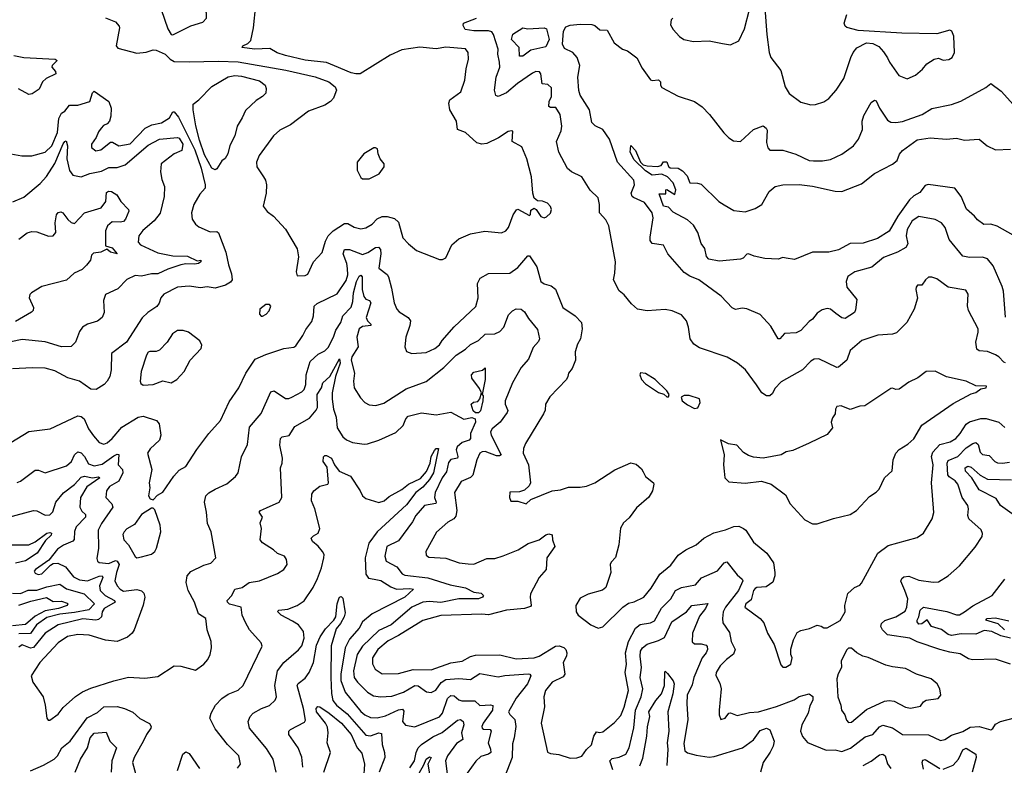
# Model space of a CAD drawing. Extents: x 1443846 to 1577407, y 839182 to 927291.
# Tile 85 of 256: x 1496430 to 1502448, y 861487 to 866045. Entities that reach past the tile are written whole.
import ezdxf

# ---------------------------------------------------------------- set-up
doc = ezdxf.new("R2010")
doc.units = 0

msp = doc.modelspace()

# ---------------------------------------------------------------- linework, layer by layer
at = {"layer": '0CON20XD'}
for points in [[(1497365, 865952.9), (1497475, 866006.9), (1497549.8, 866030.2), (1497572, 866055), (1497572, 866085), (1497560.8, 866115), (1497443.4, 866263.4), (1497426, 866315), (1497412.4, 866322.4), (1497355.5, 866315.5), (1497294.3, 866295.7), (1497245, 866269.2), (1497235.4, 866255), (1497255, 866202.2), (1497284.1, 866164.1), (1497295, 866108), (1497335, 865990), (1497355, 865955.4), (1497365, 865952.9)], [(1496955, 866056.9), (1497015, 866031.4), (1497038, 866005), (1497040.8, 865995), (1497019.4, 865885), (1497030.5, 865870.5), (1497145, 865841.4), (1497203, 865847), (1497245, 865861.4), (1497265, 865858.8), (1497320, 865835), (1497350, 865805), (1497375, 865790), (1497465, 865787.8), (1497645, 865792.9), (1497765, 865787.5), (1498056, 865736), (1498235, 865695.2), (1498319.4, 865665), (1498358.2, 865635), (1498365.5, 865615), (1498362.9, 865605), (1498347.5, 865565), (1498330, 865545), (1498295, 865522.2), (1498195, 865485.6), (1498085, 865403.1), (1498019.3, 865370.7), (1497981.8, 865335), (1497893.8, 865215), (1497876.7, 865175), (1497879.4, 865145), (1497920.6, 865085), (1497932.9, 865065), (1497939.2, 865035), (1497936.9, 864985), (1497918.1, 864905), (1497942.7, 864872.7), (1497980.8, 864845), (1498054, 864765), (1498125.8, 864645), (1498133.1, 864595), (1498119.2, 864505), (1498125, 864480), (1498175, 864480.8), (1498190.9, 864489.1), (1498226, 864565), (1498278.3, 864621.7), (1498299.1, 864690.9), (1498316, 864725), (1498345, 864754.6), (1498415, 864800.5), (1498435, 864799.1), (1498475, 864777.7), (1498515, 864766.5), (1498545, 864773.3), (1498585, 864795.5), (1498615, 864827.3), (1498645, 864842.9), (1498675, 864842.5), (1498720.8, 864830.8), (1498745, 864808), (1498772.7, 864712.7), (1498805.4, 864675.4), (1498854.5, 864634.5), (1498995, 864580), (1499015, 864578.8), (1499035, 864590), (1499071.7, 864668.3), (1499115, 864705.6), (1499185.7, 864735.7), (1499273, 864753), (1499375, 864742.9), (1499401.2, 864755), (1499416.9, 864775), (1499446.9, 864853.1), (1499466.4, 864883.6), (1499475, 864886.7), (1499545, 864847.5), (1499552.5, 864855), (1499555, 864880), (1499575, 864892.5), (1499587.5, 864885), (1499615, 864842.5), (1499635, 864833.3), (1499650.7, 864839.3), (1499675, 864862.5), (1499680, 864885), (1499673.6, 864903.6), (1499655, 864923.3), (1499625, 864936), (1499595, 864937.5), (1499574.1, 864954.1), (1499565.8, 864985), (1499558.9, 865085), (1499530, 865195), (1499498.3, 865268.3), (1499440.9, 865300.9), (1499445, 865363.3), (1499435, 865366.7), (1499415, 865361.2), (1499356.5, 865323.5), (1499285, 865288.9), (1499255, 865283.9), (1499225, 865292), (1499155, 865356.5), (1499105.9, 865375), (1499099.1, 865425), (1499058.8, 865495), (1499052.5, 865535), (1499060, 865555), (1499125.5, 865605), (1499150.7, 865675), (1499158.8, 865745), (1499173.9, 865805), (1499171.9, 865845), (1499155, 865866.9), (1499035, 865877.1), (1498975, 865867.1), (1498875, 865878.5), (1498765, 865861.9), (1498695, 865829.2), (1498510, 865715), (1498485, 865713.6), (1498455, 865721.1), (1498354.2, 865764.2), (1498305, 865784.5), (1498175, 865798.4), (1498055, 865826.2), (1498003.8, 865843.8), (1497959.4, 865869.4), (1497865, 865864.6), (1497790, 865875), (1497793.3, 865885), (1497825, 865900), (1497842.3, 865917.7), (1497858, 865995), (1497872.5, 866135)], [(1500421.2, 866055), (1500411.2, 866045), (1500408.8, 866015), (1500423.8, 865985), (1500463, 865943), (1500490, 865925), (1500547.7, 865912.3), (1500645, 865916), (1500725, 865900), (1500775, 865891.2), (1500825, 865916), (1500860.9, 865989.1), (1500891.4, 866108.6)], [(1500984.5, 866115), (1500997.3, 865955), (1501011.2, 865845), (1501021.5, 865815), (1501082, 865735), (1501109.2, 865635), (1501133.6, 865593.6), (1501205, 865540.8), (1501265, 865524.3), (1501295, 865527.5), (1501345, 865544), (1501375.5, 865564.5), (1501420, 865615), (1501468.1, 865685), (1501510, 865815), (1501524.2, 865845), (1501546.8, 865873.2), (1501605, 865904), (1501645, 865900.8), (1501681.7, 865881.7), (1501709.3, 865849.3), (1501735, 865813.3), (1501746.2, 865785), (1501803.8, 865705), (1501855, 865684.2), (1501905, 865706), (1501947.6, 865742.4), (1501973.8, 865775), (1502020, 865805), (1502045, 865811.2), (1502075, 865798.8), (1502108.8, 865801.2), (1502130, 865815), (1502143.8, 865845), (1502139.1, 865945), (1502127.8, 865975), (1502115, 865982.3), (1502035, 865959.1), (1501822.6, 865962.6), (1501555, 865978.5), (1501485, 865996.9), (1501474.8, 866005), (1501469.4, 866025), (1501485, 866076.9)], [(1500932.9, 863812.9), (1500865.8, 863905), (1500816.6, 863946.6), (1500755, 863982.9), (1500585, 864039.2), (1500551.1, 864061.1), (1500527.5, 864095), (1500518.1, 864165), (1500505.7, 864205), (1500475, 864242), (1500417.5, 864265), (1500375, 864274.3), (1500265, 864265.5), (1500206.3, 864276.3), (1500168.5, 864308.5), (1500125, 864362.5), (1500095, 864388), (1500059.2, 864455), (1500068.1, 864495), (1500072.3, 864565), (1500031.4, 864785), (1500012.1, 864822.1), (1499974.3, 864865), (1499974.3, 864915.7), (1499965.4, 864955.4), (1499917.5, 865002.5), (1499865.4, 865085.4), (1499803.3, 865115), (1499778, 865135), (1499726, 865236), (1499711.4, 865301.4), (1499739.1, 865365), (1499744.4, 865395), (1499732.9, 865465), (1499707.8, 865507.8), (1499675, 865508.6), (1499664.5, 865514.5), (1499666.6, 865545), (1499680, 865575), (1499679.5, 865629.5), (1499658.9, 865648.9), (1499623.6, 865653.6), (1499614.5, 865714.5), (1499607.3, 865727.3), (1499585, 865728.1), (1499565, 865718.6), (1499472.9, 865655), (1499405, 865598.1), (1499355, 865576.2), (1499341.2, 865581.2), (1499331.9, 865615), (1499341.8, 865695), (1499364.6, 865755), (1499363.5, 865785), (1499352.5, 865835), (1499353.9, 865865), (1499325.2, 865955.2), (1499315, 865971.8), (1499295, 865977.4), (1499205, 865977.3), (1499152.5, 865985), (1499140.7, 866010.7), (1499142.5, 866025), (1499222, 866055)], [(1499505, 865822.9), (1499485, 865823.1), (1499482.9, 865875), (1499436.9, 865925), (1499445, 865957.5), (1499504.9, 865995.1), (1499535, 865988.6), (1499635, 865995.4), (1499649.9, 865989.9), (1499666.8, 865925), (1499645, 865879.4), (1499555, 865859), (1499505, 865822.9)], [(1502456.1, 864226.1), (1502443.8, 864385), (1502435.3, 864415.3), (1502380.3, 864540.3), (1502344.4, 864584.4), (1502314.4, 864594.4), (1502235, 864592.2), (1502195, 864599.2), (1502111.9, 864701.9), (1502086.9, 864775), (1502064.5, 864804.5), (1502025, 864824.2), (1501925, 864841.5), (1501885, 864815.6), (1501855, 864762), (1501848.5, 864725), (1501859.4, 864675), (1501846.8, 864653.2), (1501795.8, 864624.2), (1501708.8, 864591.2), (1501637.6, 864532.4), (1501535, 864504.6), (1501491.1, 864475), (1501480.9, 864445), (1501485, 864411.2), (1501546, 864335), (1501538.8, 864271.2), (1501532.5, 864255), (1501475, 864218.8), (1501455, 864222), (1501419.3, 864249.3), (1501385, 864275.6), (1501365, 864279.4), (1501335, 864271.4), (1501305, 864252), (1501276.2, 864215), (1501255, 864200), (1501205, 864144.7), (1501175, 864131.6), (1501105, 864127.8), (1501076.2, 864095), (1501065, 864094), (1501021.4, 864171.4), (1500955, 864242.9), (1500875, 864278.6), (1500845, 864282.5), (1500805.8, 864274.2), (1500785, 864283.1), (1500718, 864355), (1500580, 864455), (1500526.6, 864476.6), (1500490.4, 864500.4), (1500392, 864615), (1500365, 864667.5), (1500295, 864677.5), (1500284, 864695), (1500284, 864715), (1500301.9, 864835), (1500295.5, 864865), (1500247.9, 864927.9), (1500181.2, 864958.8), (1500173.1, 864965), (1500167.3, 864985), (1500187.5, 865035), (1500183.1, 865065), (1500083.6, 865173.6), (1500035.5, 865315), (1499994.3, 865375), (1499946.4, 865396.4), (1499926.8, 865416.8), (1499912.5, 865495), (1499856.1, 865585), (1499848.3, 865611.7), (1499841.4, 865695), (1499853.5, 865765), (1499836.4, 865815), (1499810.9, 865845), (1499758.9, 865868.9), (1499747.6, 865895), (1499754.1, 865975.9), (1499767.4, 866002.6), (1499795, 866012.4), (1499855, 866018.9), (1499927, 866017), (1499945, 866010.9), (1499975, 865984.4), (1500021.7, 865981.7), (1500063.2, 865903.2), (1500115, 865865.5), (1500145, 865854.5), (1500202.8, 865812.8), (1500235, 865748.6), (1500285, 865676.9), (1500295, 865672.9), (1500335, 865677.5), (1500345.9, 865665), (1500346.9, 865645), (1500355, 865630), (1500455, 865578.1), (1500555, 865545.7), (1500602, 865512), (1500646.9, 865465), (1500733.8, 865353.8), (1500763.6, 865323.6), (1500793.3, 865305), (1500835, 865300), (1500915, 865374.3), (1500975, 865396.7), (1500992.7, 865382.7), (1500999.1, 865369.1), (1500994.3, 865294.3), (1501002.3, 865262.3), (1501015, 865247.5), (1501095, 865247.5), (1501173.7, 865223.7), (1501255, 865185.6), (1501282.6, 865182.6), (1501337.2, 865182.8), (1501385, 865190.6), (1501455, 865222.9), (1501526, 865275), (1501557.5, 865315), (1501580.6, 865375), (1501578.5, 865425), (1501589.5, 865460.5), (1501635, 865540), (1501655, 865553.8), (1501665, 865548.8), (1501684.4, 865505), (1501735, 865431.4), (1501755, 865419.4), (1501785, 865416.7), (1501825, 865423.5), (1501946.7, 865465), (1502005, 865503.3), (1502125, 865527.5), (1502182.6, 865547.4), (1502335, 865631.2), (1502365, 865656.2), (1502428.3, 865608.3), (1502504.2, 865524.2)], [(1496395, 865827.1), (1496455, 865814.6), (1496647.5, 865805), (1496658, 865795), (1496628, 865765), (1496626.2, 865755), (1496649.7, 865729.7), (1496651.2, 865715), (1496591.2, 865685), (1496570, 865665), (1496548.3, 865621.7), (1496507, 865593), (1496485, 865587.5), (1496423.4, 865623.4)], [(1497625, 865126.7), (1497605, 865138), (1497559.2, 865219.2), (1497528.8, 865308.8), (1497507.5, 865397.5), (1497489.4, 865495), (1497490.7, 865529.3), (1497524, 865555), (1497605, 865636.7), (1497705, 865695.5), (1497745, 865704.4), (1497785, 865701.1), (1497895, 865671.5), (1497930, 865645), (1497936.9, 865625), (1497934.3, 865595.7), (1497914.5, 865575.5), (1497875, 865551.9), (1497809.1, 865490.9), (1497790.6, 865445), (1497759.2, 865395), (1497744.6, 865335.4), (1497713.4, 865276.6), (1497701.4, 865225), (1497685, 865196.7), (1497665, 865182.5), (1497635, 865133.3), (1497625, 865126.7)], [(1496375, 865225.7), (1496443.4, 865213.4), (1496503.8, 865213.8), (1496585, 865234.7), (1496626.2, 865273.8), (1496661.2, 865355), (1496668.3, 865441.7), (1496685.6, 865474.4), (1496705, 865486.2), (1496735, 865523.3), (1496785, 865522.2), (1496858.8, 865545), (1496875, 865597.5), (1496885, 865608), (1496975, 865545.7), (1496989.2, 865505), (1496987.5, 865455), (1496978.6, 865425), (1496965, 865408), (1496942.4, 865397.6), (1496927.6, 865382.4), (1496910.7, 865359.3), (1496898.1, 865325), (1496868.2, 865285), (1496868.5, 865265), (1496895, 865243.8), (1496925, 865250.8), (1496985, 865297.5), (1496996.8, 865296.8), (1497035, 865274.3), (1497105, 865285.8), (1497197.3, 865382.7), (1497237.7, 865402.3), (1497296.2, 865415), (1497345, 865446.2), (1497365, 865482.2), (1497375, 865482.1), (1497399.6, 865449.6), (1497500.7, 865250.7), (1497538.4, 865138.4), (1497564.4, 865035), (1497564, 865015), (1497531.3, 864978.7), (1497493.4, 864916.6), (1497480.8, 864865), (1497484, 864825), (1497504, 864795), (1497525, 864779.2), (1497595, 864749.2), (1497635, 864751.1), (1497645, 864743.1), (1497689.5, 864625), (1497706.2, 864546.2), (1497725, 864492.5), (1497729.2, 864455), (1497719.1, 864440.9), (1497688.5, 864421.5), (1497625.7, 864404.3), (1497575, 864412.9), (1497535, 864405.7), (1497465, 864415.5), (1497395, 864411.2), (1497311.5, 864368.5), (1497293.3, 864345), (1497282, 864312), (1497268.1, 864291.9), (1497214, 864256), (1497177.9, 864222.1), (1497081.8, 864075), (1496990.8, 864005), (1496990, 863905), (1496980, 863865), (1496965, 863835.8), (1496945.4, 863814.6), (1496897.5, 863785), (1496865, 863786), (1496795, 863835.6), (1496725, 863856.7), (1496645, 863899.3), (1496585, 863914.2), (1496507.2, 863917.2), (1496385, 863911.5)], [(1496388.7, 864931.3), (1496455, 864960), (1496555.2, 865044.8), (1496593.4, 865086.6), (1496645, 865165.9), (1496695, 865286), (1496705, 865301.8), (1496714.4, 865304.4), (1496721.5, 865275), (1496717.4, 865195), (1496734.4, 865124.4), (1496755, 865094.5), (1496805, 865085.3), (1496858.1, 865105), (1496930.5, 865119.5), (1496975, 865142.1), (1497025, 865142.2), (1497075, 865159.1), (1497215, 865277.4), (1497285, 865315.5), (1497395, 865324.6), (1497405, 865320.9), (1497427, 865285), (1497420, 865245), (1497375, 865226.4), (1497294.5, 865165), (1497291.5, 865115), (1497298, 865068), (1497314.5, 865025), (1497313.1, 864965), (1497288, 864862), (1497252.1, 864815), (1497183.5, 864756.5), (1497159.1, 864725), (1497154.4, 864685), (1497168.3, 864668.3), (1497275, 864620), (1497365, 864602.3), (1497455, 864600.6), (1497515, 864571.2), (1497536.7, 864575), (1497536.7, 864565), (1497523.3, 864555), (1497499.2, 864550.8), (1497445, 864553.7), (1497415, 864547.4), (1497335, 864520.5), (1497275, 864490.8), (1497235, 864491.6), (1497175, 864478.2), (1497135, 864482.5), (1497085, 864457.5), (1497029.8, 864400.2), (1496954.5, 864365.5), (1496942.1, 864327.9), (1496947.1, 864255), (1496934.3, 864225), (1496905, 864202.9), (1496845, 864183.5), (1496814.3, 864165), (1496795, 864138.8), (1496770.8, 864075), (1496745, 864047.1), (1496685, 864045.6), (1496586.3, 864076.3), (1496445, 864091.2), (1496245, 864050)], [(1502501.9, 864728.1), (1502405, 864783.1), (1502365, 864794.7), (1502323.1, 864793.1), (1502285, 864821.2), (1502266.7, 864845), (1502217.1, 864887.1), (1502185, 864965.5), (1502145, 865015.3), (1501982.7, 865037.3), (1501965, 865031.9), (1501931.3, 864988.7), (1501895, 864968.8), (1501868.4, 864945), (1501796.9, 864845), (1501745, 864751.8), (1501672.2, 864707.8), (1501585, 864679.4), (1501505, 864676.5), (1501435, 864639.2), (1501376.6, 864623.4), (1501276.4, 864623.6), (1501165, 864580), (1501115, 864586.7), (1501095, 864592.5), (1501065, 864581.2), (1500985, 864586), (1500918.8, 864598.8), (1500885, 864613.8), (1500875, 864611.2), (1500852.5, 864587.5), (1500835, 864580.8), (1500705, 864570), (1500642, 864582), (1500627.6, 864597.6), (1500617.3, 864647.3), (1500595, 864677.5), (1500574.4, 864744.4), (1500549.3, 864789.3), (1500512.2, 864822.2), (1500425, 864868.1), (1500395, 864898.8), (1500364.5, 864905), (1500338.3, 864981.7), (1500378.3, 864981.7), (1500380, 865005), (1500385, 865007.5), (1500435, 864977.5), (1500440, 865005), (1500425, 865048), (1500389.2, 865085), (1500355, 865101.1), (1500295, 865095.7), (1500255, 865120.8), (1500185, 865188.8), (1500161.9, 865235), (1500165, 865276.7), (1500193.9, 865245), (1500223.9, 865173.9), (1500241.2, 865158.8), (1500265, 865151.2), (1500327.8, 865147.8), (1500350, 865155), (1500365, 865176), (1500385, 865175.6), (1500395, 865148), (1500405, 865140), (1500455, 865137.7), (1500481.7, 865121.7), (1500510.4, 865090.4), (1500525, 865047.5), (1500573, 865047), (1500595, 865040), (1500702.5, 864935), (1500735, 864913.3), (1500795, 864878.8), (1500865, 864871.2), (1500925, 864892), (1500966.7, 864915), (1501010, 864995), (1501047.5, 865025), (1501094.5, 865035.5), (1501195, 865038.2), (1501275, 865028), (1501415, 864996.4), (1501455, 864996.1), (1501575, 865042.9), (1501655, 865105.5), (1501765, 865162.1), (1501792.5, 865185), (1501807.4, 865222.6), (1501825.6, 865245), (1501915, 865311.8), (1501995, 865322.7), (1502095, 865314.1), (1502155, 865321.5), (1502205, 865309.2), (1502294.5, 865314.5), (1502342.5, 865275), (1502395, 865250), (1502485, 865253.3)], [(1498525, 865072.5), (1498565, 865073.3), (1498627.3, 865102.7), (1498657.5, 865145), (1498657.5, 865165), (1498633.9, 865193.9), (1498620, 865225), (1498617.5, 865255), (1498605, 865262.5), (1498595, 865262.5), (1498534.2, 865225.8), (1498493.3, 865175), (1498492.5, 865125), (1498515, 865080), (1498525, 865072.5)], [(1496425, 864702.9), (1496475, 864741.9), (1496505, 864751.2), (1496535, 864748.6), (1496605, 864721.8), (1496635, 864723.1), (1496650.4, 864745), (1496646.6, 864803.4), (1496655, 864853.3), (1496665, 864867.5), (1496680.5, 864870.5), (1496693.3, 864865), (1496723.8, 864823.8), (1496745, 864805.8), (1496765, 864799.2), (1496825, 864864.2), (1496928.9, 864895), (1496955.7, 864935), (1496960.6, 864989.4), (1496972.1, 864997.9), (1496991.2, 864995), (1497024.2, 864975), (1497047.5, 864935), (1497094, 864885), (1497096, 864875), (1497077.5, 864825), (1497065, 864812.5), (1497045, 864806.7), (1496995, 864809.6), (1496966.5, 864785), (1496954.3, 864754.3), (1496954.1, 864694.1), (1496955, 864662.5), (1496995, 864650), (1497026, 864615), (1496985, 864623.8), (1496962.7, 864642.7), (1496925, 864623.4), (1496881.7, 864618.3), (1496869.2, 864605), (1496862.5, 864575), (1496838.6, 864545), (1496810.8, 864519.2), (1496763.6, 864496.4), (1496715, 864453.5), (1496565, 864414.2), (1496501.2, 864375), (1496491.2, 864365), (1496488, 864345), (1496514, 864285), (1496511.7, 864268.3), (1496501.7, 864258.3), (1496405, 864200.5)], [(1496375, 863460), (1496485, 863527.5), (1496615.4, 863544.6), (1496785, 863623.8), (1496805, 863620), (1496824.7, 863604.7), (1496850.5, 863545), (1496880.4, 863500.4), (1496915, 863461.2), (1496945, 863451.2), (1496965, 863459.2), (1496994.6, 863485), (1497055, 863553.9), (1497155, 863615.9), (1497185, 863621.3), (1497265.3, 863595.3), (1497282.9, 863575), (1497292.9, 863505), (1497284, 863475), (1497228, 863422), (1497211.9, 863395), (1497236.6, 863296.6), (1497222, 863215), (1497225.9, 863184.1), (1497217.5, 863135), (1497227, 863117), (1497245, 863110), (1497272.1, 863137.9), (1497305, 863156.2), (1497371.9, 863255), (1497405, 863291.2), (1497445, 863313.8), (1497512.1, 863417.9), (1497585.7, 863515), (1497656.7, 863595), (1497710.2, 863709.8), (1497770, 863795), (1497812.9, 863885), (1497869.6, 863970.4), (1497935, 863999.5), (1498045, 864035.6), (1498105, 864043.1), (1498117.8, 864052.2), (1498160.6, 864115), (1498177.9, 864152.1), (1498215, 864201.2), (1498225.4, 864234.6), (1498228.8, 864295), (1498248.7, 864311.3), (1498369.9, 864370.1), (1498425, 864450.6), (1498434.8, 864485), (1498433.9, 864525), (1498429.2, 864555), (1498406.2, 864615), (1498415, 864640.5), (1498445, 864640.9), (1498525, 864610), (1498558.8, 864621.2), (1498605, 864652.2), (1498622.5, 864655), (1498635, 864640), (1498638.2, 864615), (1498625.5, 864525.5), (1498675, 864487.1), (1498683.6, 864473.6), (1498703.5, 864405), (1498719.5, 864315), (1498736.1, 864276.1), (1498750.2, 864260.2), (1498804.2, 864225), (1498818, 864205), (1498814.4, 864175), (1498790, 864105), (1498784, 864045), (1498795, 864017.5), (1498825.8, 864004.2), (1498915, 864010.5), (1498967.5, 864035), (1498995, 864058.6), (1499012.5, 864085), (1499085, 864168.6), (1499218.1, 864291.9), (1499232.9, 864345), (1499228.3, 864431.7), (1499245, 864466), (1499295.7, 864494.3), (1499425, 864495.7), (1499475, 864531.1), (1499535, 864602.5), (1499545, 864602.5), (1499591.5, 864535), (1499615, 864444.2), (1499635, 864430), (1499677.9, 864417.9), (1499705, 864398.8), (1499750, 864285), (1499826, 864235), (1499862.9, 864195), (1499868.1, 864155), (1499856.9, 864095), (1499838.9, 864061.1), (1499825.8, 864015), (1499827.5, 863965), (1499806.5, 863913.5), (1499784.3, 863885), (1499780.6, 863865), (1499772.9, 863845), (1499669.3, 863740.7), (1499644.3, 863695), (1499641.7, 863658.3), (1499632.5, 863635), (1499521.1, 863455), (1499509.4, 863425), (1499507.8, 863395), (1499540.5, 863325), (1499551.4, 863215), (1499543.4, 863196.6), (1499515, 863168.8), (1499485, 863158.8), (1499425, 863156.7), (1499424.3, 863124.3), (1499432.9, 863102.9), (1499475, 863101.2), (1499525, 863086.7), (1499555, 863111.2), (1499685, 863165.8), (1499735, 863171.4), (1499785, 863188.6), (1499855, 863187.1), (1499895, 863193.3), (1499945, 863214.4), (1500067, 863293), (1500164.5, 863335.5), (1500197.9, 863327.9), (1500229.7, 863299.7), (1500240.8, 863280.8), (1500255, 863253.3), (1500303.3, 863215), (1500306.7, 863205), (1500298, 863165), (1500274.5, 863125.5), (1500199.1, 863060.9), (1500155, 863000), (1500121.2, 862968.8), (1500102.3, 862937.7), (1500092.5, 862835), (1500071.7, 862758.3), (1500045, 862730), (1500038.8, 862715), (1500042.5, 862665), (1500012, 862575), (1499991.7, 862558.3), (1499905, 862534), (1499855, 862508), (1499830, 862465), (1499831.2, 862425), (1499843.3, 862405), (1499920, 862345), (1499965, 862326.2), (1499995, 862333.8), (1500116.7, 862455), (1500151.5, 862478.5), (1500185, 862486.9), (1500244.4, 862515.6), (1500290.6, 862569.4), (1500343.3, 862655), (1500410, 862710), (1500455, 862771.2), (1500502.5, 862805), (1500565, 862835.8), (1500612, 862875), (1500672, 862908), (1500745, 862926.5), (1500795, 862948), (1500825, 862948.8), (1500855, 862935.4), (1500869.1, 862925), (1500915, 862851.9), (1500996.7, 862785), (1501036.7, 862725), (1501045.8, 862665.8), (1501045.7, 862645), (1501033.5, 862606.5), (1500992.4, 862577.6), (1500935, 862575.2), (1500925, 862569.1), (1500914.6, 862555), (1500901.4, 862498.6), (1500867.5, 862475), (1500861.9, 862455), (1500955.4, 862385.4), (1500977.8, 862357.8), (1501000, 862295), (1501041.2, 862225), (1501081.2, 862101.2), (1501095, 862087.5), (1501113, 862087), (1501143.3, 862105), (1501152, 862145), (1501143.8, 862165), (1501143.3, 862196.7), (1501160, 862255), (1501181.7, 862298.3), (1501205, 862311.9), (1501257.2, 862322.8), (1501305, 862344), (1501328.8, 862338.8), (1501345, 862327.5), (1501365, 862327.5), (1501445, 862372.5), (1501476, 862425), (1501473.8, 862465), (1501491.7, 862538.3), (1501532.5, 862575), (1501565, 862587.5), (1501575, 862600), (1501675.4, 862784.6), (1501738.3, 862831.7), (1501915, 862880), (1501955, 862906.7), (1502006.5, 862995), (1502017.9, 863032.1), (1502002.2, 863215), (1502012.7, 863325), (1502003.1, 863375), (1502010.8, 863400.8), (1502055, 863448.1), (1502117.5, 863465), (1502151.8, 863485), (1502178.5, 863515), (1502215, 863573.6), (1502235, 863587.8), (1502305, 863608), (1502338, 863608), (1502415, 863585.6), (1502452, 863552)], [(1496415, 863215.7), (1496435, 863224.3), (1496525, 863290.6), (1496545, 863291.9), (1496585, 863275.5), (1496715, 863318.8), (1496745.7, 863344.3), (1496765.6, 863385), (1496785, 863403.1), (1496805, 863396.7), (1496825, 863374.5), (1496849.5, 863329.5), (1496885, 863318.4), (1496935, 863328.7), (1497005, 863379.6), (1497025, 863388.9), (1497036.7, 863386.7), (1497031.5, 863325), (1497057.8, 863295), (1497060.7, 863275), (1497035.4, 863224.6), (1496978.5, 863191.5), (1496961.2, 863165), (1496957.3, 863125), (1496993.5, 863085), (1497000, 863065), (1496929.2, 862965), (1496909.6, 862925), (1496910.8, 862815), (1496901.3, 862751.3), (1496904.7, 862734.7), (1496915, 862726.5), (1496975, 862721.1), (1497015, 862738.3), (1497025.9, 862735.9), (1497038.5, 862715), (1497020.7, 862665), (1497012.1, 862615), (1497025, 862583.6), (1497043.7, 862563.7), (1497065, 862551.9), (1497145, 862561.1), (1497174.3, 862554.3), (1497189.4, 862539.4), (1497193.8, 862515), (1497184, 862466), (1497130, 862315), (1497118, 862295), (1497089.8, 862270.2), (1497026, 862244), (1496955, 862252.1), (1496855, 862282.4), (1496785, 862286.6), (1496721.1, 862275), (1496665.4, 862235), (1496552.1, 862115), (1496500, 862035), (1496509.4, 861995), (1496572.5, 861905), (1496585.7, 861855.7), (1496596.2, 861776.2), (1496603.9, 861763.9), (1496615, 861763.8), (1496665, 861799.2), (1496695, 861840), (1496771.5, 861908.5), (1496813.5, 861936.5), (1496865, 861958.8), (1497005, 862003.6), (1497095, 862025.6), (1497195, 862020.8), (1497275, 862030.8), (1497375, 862096), (1497415, 862094), (1497505, 862068), (1497555, 862105.8), (1497580.8, 862135), (1497594.2, 862165), (1497602.5, 862205), (1497600.8, 862245), (1497576.7, 862315), (1497568.6, 862385), (1497523.8, 862413.8), (1497497.8, 862485), (1497460, 862555), (1497446.7, 862605), (1497454.4, 862645.6), (1497475, 862672), (1497555, 862710.8), (1497597.6, 862722.4), (1497628, 862755), (1497600, 862915), (1497577.1, 862965), (1497572.5, 863035), (1497558.6, 863095), (1497567.5, 863135), (1497585, 863152.5), (1497625, 863175.8), (1497695, 863208), (1497748, 863252), (1497765.4, 863274.6), (1497785, 863373.3), (1497821.5, 863448.5), (1497833.6, 863555), (1497905, 863638), (1497965, 863770.8), (1497986.2, 863776.2), (1498055, 863730), (1498075, 863730), (1498092.4, 863737.6), (1498155, 863771.1), (1498168.2, 863785), (1498179.6, 863815), (1498181.2, 863875), (1498205, 863955.5), (1498255, 864001.2), (1498295, 864021.5), (1498315, 864041.5), (1498348.4, 864105), (1498363, 864147), (1498392.5, 864195), (1498405.3, 864235), (1498455, 864288.2), (1498467.1, 864322.9), (1498470.5, 864375), (1498488.4, 864445), (1498505, 864477.9), (1498515, 864484.5), (1498523.5, 864473.5), (1498524.2, 864395), (1498534, 864354), (1498545, 864336.2), (1498567.8, 864327.8), (1498576.6, 864315), (1498547.6, 864225), (1498554.8, 864204.8), (1498576.7, 864185), (1498576.9, 864175), (1498525, 864170), (1498504.8, 864155), (1498490.7, 864105), (1498498.2, 864045), (1498459.3, 863985), (1498455.4, 863965), (1498475.5, 863884.5), (1498469.4, 863835), (1498474.5, 863794.5), (1498513.2, 863733.2), (1498540, 863705), (1498565, 863690), (1498606.1, 863686.1), (1498655, 863700.6), (1498791.3, 863788.7), (1498915, 863832.9), (1499021.7, 863918.3), (1499097.5, 863995), (1499155, 864031.5), (1499185, 864059.1), (1499234.4, 864085), (1499275, 864123.5), (1499335, 864125.6), (1499365, 864140), (1499388.6, 864165), (1499418.3, 864241.7), (1499441.2, 864265), (1499465, 864278.6), (1499495, 864275.8), (1499515, 864260), (1499539.3, 864219.3), (1499595, 864151.2), (1499607.8, 864095), (1499601.7, 864078.3), (1499568.7, 864041.3), (1499540.2, 863969.8), (1499495, 863918.6), (1499442.9, 863825), (1499397.6, 863715), (1499397.3, 863695), (1499413, 863657), (1499410, 863645), (1499366.2, 863585), (1499317.5, 863545), (1499307.3, 863525), (1499311.2, 863505), (1499371.8, 863385), (1499361.7, 863378.3), (1499345, 863379.7), (1499275, 863406.1), (1499255.8, 863404.2), (1499242.7, 863395), (1499224.8, 863355.2), (1499199.2, 863260.8), (1499185, 863246.8), (1499127.7, 863222.3), (1499088.5, 863155), (1499101.8, 863045), (1499095, 863010), (1499083.8, 862995), (1499047, 862973), (1498977.6, 862912.4), (1498912.9, 862795), (1498915, 862772), (1498930.4, 862760.4), (1499035, 862753.8), (1499115.8, 862724.2), (1499171.7, 862718.3), (1499205, 862717.8), (1499285, 862752), (1499335, 862752), (1499385, 862766.9), (1499475.8, 862804.2), (1499536.9, 862843.1), (1499605, 862865.4), (1499645, 862895.5), (1499665, 862902.2), (1499685, 862896.7), (1499685.7, 862865), (1499700, 862825), (1499652.8, 862755), (1499647.1, 862685), (1499604.4, 862635), (1499553.1, 862535), (1499549.4, 862515), (1499555.7, 862465), (1499551.5, 862458.5), (1499515, 862445.8), (1499405, 862434.7), (1499295, 862406.7), (1499255, 862410.5), (1499005, 862402.7), (1498895, 862372.4), (1498745, 862280), (1498681.5, 862248.5), (1498618.1, 862195), (1498586, 862145), (1498586.7, 862106.7), (1498601.9, 862075), (1498645, 862045.5), (1498745, 862048.8), (1498835, 862073.7), (1498945, 862070.7), (1499064.6, 862114.6), (1499135, 862124.1), (1499185, 862152), (1499215, 862159.7), (1499365, 862163.4), (1499465, 862138), (1499575, 862144.3), (1499605, 862153.8), (1499705, 862214.6), (1499727.9, 862217.9), (1499755, 862207.1), (1499767.1, 862195), (1499774.2, 862175), (1499772.5, 862155), (1499752.7, 862115), (1499761.2, 862045), (1499750.9, 862029.1), (1499684.7, 861995.3), (1499643.9, 861945), (1499634.4, 861905), (1499637.3, 861845), (1499617.7, 861745), (1499655, 861566.7), (1499675, 861558.8), (1499725, 861553.3), (1499795, 861530), (1499835, 861532.5), (1499865, 861542.5), (1499895, 861583.8), (1499925, 861612.5), (1499938.4, 861665), (1499955, 861691.1), (1499975, 861687.5), (1499995, 861692), (1500065, 861748.9), (1500105, 861791.4), (1500125, 861842.5), (1500151.7, 861945), (1500130.9, 862055), (1500139.7, 862105), (1500132.6, 862175), (1500150.6, 862245), (1500193.4, 862326.6), (1500222.2, 862347.8), (1500285, 862358.6), (1500309.4, 862370.6), (1500352, 862448), (1500410.8, 862505), (1500439.2, 862555), (1500475, 862573.7), (1500559.8, 862590.2), (1500597.2, 862632.8), (1500695, 862676.4), (1500735, 862725.5), (1500751.7, 862731.7), (1500815, 862651.9), (1500846, 862626), (1500850, 862615), (1500824.2, 862555), (1500743.5, 862455), (1500730.3, 862425), (1500724.7, 862385), (1500728, 862358), (1500769.4, 862299.4), (1500778.4, 862245), (1500802.6, 862195), (1500792.8, 862167.2), (1500749.1, 862135), (1500711.1, 862095), (1500687.8, 862055), (1500685.6, 862035.6), (1500709.7, 861989.7), (1500718.1, 861955), (1500705.6, 861825), (1500705.8, 861795), (1500715, 861766.7), (1500741.2, 861775), (1500765, 861806.2), (1500775, 861808), (1500815, 861792.5), (1500890.2, 861809.8), (1500945, 861814.6), (1501055, 861846.5), (1501163.4, 861886.6), (1501195, 861906.9), (1501255, 861924.4), (1501276.9, 861906.9), (1501278, 861885), (1501258.5, 861851.5), (1501249.4, 861805), (1501210.8, 861735), (1501202.5, 861695), (1501215, 861662.5), (1501246.2, 861626.2), (1501359.6, 861579.6), (1501415, 861581.5), (1501455, 861571.2), (1501508.3, 861591.7), (1501598.5, 861661.5), (1501645, 861676.5), (1501685, 861721.5), (1501705, 861733.5), (1501765, 861715.3), (1501825, 861675.4), (1501985, 861673.4), (1502059.1, 861639.1), (1502083.8, 861645), (1502125, 861670.8), (1502195, 861693.2), (1502239.8, 861720.2), (1502295, 861724.2), (1502365, 861704.3), (1502377.9, 861712.1), (1502395, 861738.8), (1502424.5, 861755.5), (1502605, 861801.8)], [(1502455, 863948), (1502445, 863950.8), (1502414.7, 863984.7), (1502395, 863997.3), (1502345, 864016.2), (1502295, 864021.1), (1502281.2, 864031.2), (1502274, 864075), (1502289.1, 864135), (1502287.8, 864155), (1502228.5, 864268.5), (1502223.2, 864296.8), (1502227, 864367), (1502212.2, 864392.2), (1502105, 864410), (1502035, 864460.6), (1502005, 864472.2), (1501985, 864471.4), (1501965.7, 864455), (1501945, 864423.3), (1501918.3, 864421.7), (1501909.3, 864410.7), (1501906.7, 864395), (1501916.8, 864343.2), (1501897.8, 864275), (1501852.9, 864195), (1501788.8, 864131.2), (1501765, 864122.3), (1501675, 864116.9), (1501576.4, 864083.6), (1501506.2, 864023.8), (1501485.3, 863964.7), (1501435, 863921.4), (1501425, 863920), (1501315, 863972.9), (1501285, 863970.8), (1501265, 863958), (1501214.5, 863905.5), (1501085, 863832), (1501045, 863790), (1501030.5, 863759.5), (1501015, 863746), (1500995, 863746.9), (1500965.7, 863765), (1500932.9, 863812.9)], [(1497915, 864232.7), (1497937.1, 864245), (1497955.6, 864265), (1497964, 864294), (1497957.5, 864305), (1497935, 864304.3), (1497898.5, 864275), (1497896, 864246), (1497905, 864233.5), (1497915, 864232.7)], [(1497185, 863811.9), (1497245, 863814.6), (1497305, 863838.1), (1497355, 863826), (1497390, 863845), (1497435.4, 863894.6), (1497472, 863965), (1497540, 864035), (1497542.5, 864055), (1497531.7, 864081.7), (1497462.5, 864135), (1497430, 864145), (1497395, 864145.8), (1497363.8, 864125), (1497331.2, 864075), (1497284.3, 864025.7), (1497265, 864016), (1497225, 864017.5), (1497215, 864012), (1497204.2, 863995), (1497172.2, 863895), (1497167.1, 863835), (1497171.3, 863821.3), (1497185, 863811.9)], [(1497761.2, 861468.8), (1497778.6, 861495), (1497768.9, 861545), (1497700.6, 861615), (1497625, 861710), (1497592.2, 861775), (1497599.4, 861805), (1497625.8, 861855), (1497664.6, 861895.4), (1497705, 861922), (1497765, 861947.5), (1497795, 861974.2), (1497912, 862215), (1497906.7, 862235), (1497834, 862315), (1497809.4, 862359.4), (1497790, 862405), (1497783.8, 862455), (1497713, 862473), (1497699.3, 862485), (1497698.5, 862495), (1497725.6, 862525), (1497745, 862564.8), (1497789.2, 862575), (1497833.3, 862605), (1497895, 862614.3), (1498005, 862660), (1498044, 862685), (1498065.6, 862715), (1498061.4, 862745), (1498048, 862765), (1498005, 862781.4), (1497982, 862805), (1497915, 862846.9), (1497899.4, 862865), (1497908.1, 862935), (1497899.5, 862970.5), (1497913.3, 863005), (1497893.8, 863035), (1497902.5, 863045), (1497938.8, 863061.2), (1498015, 863095.7), (1498031.2, 863125), (1498024.5, 863305), (1498034.3, 863335), (1498035.6, 863364.4), (1498020, 863445), (1498024.6, 863485.4), (1498035, 863496), (1498076.4, 863503.6), (1498111.7, 863558.3), (1498201.5, 863608.5), (1498242, 863658), (1498249.2, 863675), (1498248.2, 863755), (1498273.7, 863795), (1498283.7, 863826.3), (1498325.4, 863865), (1498385, 863972.5), (1498389.2, 863945), (1498361.1, 863865), (1498340.5, 863765), (1498339.3, 863725), (1498348.9, 863665), (1498364.4, 863615), (1498370, 863550), (1498404.4, 863495), (1498426.8, 863476.8), (1498465, 863461.5), (1498535, 863450.9), (1498555, 863451.5), (1498625.3, 863474.7), (1498728.1, 863521.9), (1498774.3, 863565), (1498790, 863605), (1498805, 863622), (1498885, 863641.2), (1498975, 863630), (1499065, 863646.2), (1499145, 863603.8), (1499192.9, 863612.9), (1499214.7, 863604.7), (1499216.7, 863585), (1499186.3, 863515), (1499185.3, 863484.7), (1499176.9, 863475), (1499135, 863461), (1499104.7, 863435), (1499097.5, 863415), (1499108.2, 863375), (1499105.5, 863365), (1499065, 863356.3), (1499050.8, 863339.2), (1499037.8, 863282.2), (1499012.2, 863245), (1498969.1, 863155), (1498965.2, 863125), (1498975.3, 863095), (1498972.7, 863087.3), (1498905, 863076.5), (1498850.4, 863015), (1498831.3, 862975), (1498745, 862858.9), (1498673.8, 862825), (1498661.8, 862765), (1498670.5, 862735), (1498735, 862700.8), (1498768.7, 862658.7), (1498785, 862648.7), (1498923.6, 862633.6), (1499060.7, 862590.7), (1499155, 862572.5), (1499205, 862545.6), (1499250.3, 862540.3), (1499263.8, 862525), (1499258.8, 862515), (1499234.5, 862505.5), (1499114.7, 862505.3), (1499005, 862482.2), (1498935, 862489.3), (1498895, 862483.6), (1498826.8, 862453.2), (1498700.9, 862345), (1498625, 862310.6), (1498525, 862215.9), (1498493.4, 862165), (1498470, 862065), (1498474.8, 862025), (1498495, 861995.4), (1498555, 861934.6), (1498591.8, 861911.8), (1498635.3, 861905.3), (1498705, 861910), (1498775, 861934.8), (1498845, 861974.8), (1498865, 861973.4), (1498917.4, 861937.4), (1498945, 861933.3), (1498973.2, 861946.8), (1499006.5, 861993.5), (1499035, 862011), (1499115, 862018.1), (1499185, 862011.5), (1499241.7, 862048.3), (1499355, 862027.3), (1499395, 862035.8), (1499537.3, 862047.3), (1499548, 862045), (1499554.3, 862035), (1499545.9, 862014.1), (1499533.1, 861985), (1499465, 861897.5), (1499418.2, 861815), (1499425, 861797.1), (1499457, 861767), (1499461.8, 861725), (1499453.1, 861655), (1499441.8, 861618.2), (1499440.6, 861535), (1499392.9, 861415)], [(1499235, 863642), (1499215, 863642.5), (1499202.5, 863655), (1499190, 863695), (1499203.6, 863706.4), (1499229.3, 863710.7), (1499241.7, 863728.3), (1499252.5, 863765), (1499240.7, 863790.7), (1499193.9, 863853.9), (1499191.2, 863875), (1499205, 863890), (1499258, 863902), (1499275, 863917.5), (1499274.5, 863845), (1499257.5, 863755), (1499262.5, 863745), (1499260, 863715), (1499246.2, 863655), (1499235, 863642)], [(1500395, 863740), (1500400, 863755), (1500385, 863777.5), (1500315, 863846.7), (1500255, 863883.3), (1500223.6, 863886.4), (1500220, 863875), (1500231.2, 863845), (1500255, 863820), (1500335, 863766.7), (1500367, 863757), (1500385, 863740), (1500395, 863740)], [(1501305, 862962.9), (1501403.2, 862996.8), (1501505, 863020), (1501545, 863045.8), (1501625, 863131.2), (1501665, 863156.2), (1501682.5, 863175), (1501715, 863244.2), (1501761.7, 863288.3), (1501768.5, 863355), (1501785, 863396), (1501805, 863417.5), (1501859.1, 863450.9), (1501895, 863482.5), (1501945, 863566.9), (1502135, 863699.1), (1502245, 863757.3), (1502275, 863766.4), (1502305, 863788), (1502337.5, 863795), (1502340, 863805), (1502275, 863808.1), (1502215, 863835.6), (1502095, 863861.9), (1502026.2, 863896.2), (1501970, 863895), (1501920, 863855), (1501865, 863828.8), (1501805, 863786.5), (1501785, 863783.8), (1501765, 863793.8), (1501755, 863791.2), (1501595.5, 863684.5), (1501565, 863682), (1501505, 863661.9), (1501450, 863685), (1501425, 863680), (1501416.2, 863665), (1501413.9, 863636.1), (1501397.6, 863612.4), (1501389.2, 863585), (1501398.8, 863551.2), (1501365, 863510), (1501254.4, 863455.6), (1501155, 863412.5), (1501115, 863403.3), (1501085, 863386), (1500974.1, 863365.9), (1500915, 863370.8), (1500885, 863380.8), (1500855, 863400), (1500813.6, 863443.6), (1500762.7, 863452.7), (1500713.3, 863476.7), (1500735.9, 863385.9), (1500731.2, 863325), (1500736, 863286), (1500740, 863245), (1500765, 863221.2), (1500865, 863212), (1500965, 863223.8), (1501022.5, 863205), (1501111.2, 863141.2), (1501140, 863085), (1501228.7, 862988.7), (1501275, 862964), (1501305, 862962.9)], [(1500555, 863668.8), (1500575, 863672.5), (1500590, 863705), (1500585, 863727.5), (1500521.7, 863748.3), (1500491.7, 863748.3), (1500473, 863737), (1500480, 863715), (1500511.2, 863691.2), (1500555, 863668.8)], [(1502485, 862104.6), (1502395, 862135.6), (1502253, 862133), (1502228.8, 862138.8), (1502179.2, 862169.2), (1502115, 862178.2), (1502055, 862194.7), (1501915, 862241.9), (1501871.2, 862265), (1501734.2, 862285), (1501703.6, 862315), (1501694.4, 862335), (1501698.1, 862355), (1501718.2, 862371.8), (1501785, 862394.2), (1501841.4, 862428.6), (1501852.1, 862455), (1501858.3, 862505), (1501840, 862555), (1501816.5, 862613.5), (1501821.2, 862628.8), (1501835, 862638.9), (1501865, 862642.5), (1501925, 862618.2), (1502013.6, 862606.4), (1502045, 862609.4), (1502105, 862645.7), (1502173.7, 862706.3), (1502269.1, 862820.9), (1502312.5, 862885), (1502314.2, 862905), (1502306.8, 862926.8), (1502232, 862995), (1502226, 863015), (1502229.2, 863055), (1502224.4, 863075), (1502190, 863125), (1502164, 863205), (1502147.3, 863227.3), (1502111.2, 863251.2), (1502103, 863263), (1502098.8, 863335), (1502105, 863351.5), (1502165, 863374.7), (1502215, 863427.7), (1502255, 863455.3), (1502275, 863460), (1502288.3, 863448.3), (1502301.4, 863401.4), (1502315, 863387.5), (1502355, 863381.8), (1502390, 863345), (1502406.3, 863336.3), (1502436.4, 863333.6), (1502480.4, 863339.6)], [(1497997.5, 861445), (1497978.2, 861525), (1497939.3, 861589.3), (1497835, 861714.3), (1497825.6, 861755), (1497839.1, 861785), (1497856.9, 861805), (1497908, 861835), (1497956.4, 861853.6), (1497991.4, 861885), (1497999.5, 861905), (1497989.2, 861975), (1498006.2, 862065), (1498044.4, 862115), (1498135, 862192.7), (1498155, 862217.1), (1498168.8, 862265), (1498165.3, 862305.3), (1498134.4, 862345), (1498097.5, 862367.5), (1498027.5, 862405), (1498005, 862427.5), (1498013.7, 862436.3), (1498068.2, 862441.8), (1498125, 862463.6), (1498168.3, 862491.7), (1498223.5, 862575), (1498249.9, 862630.1), (1498275.4, 862695), (1498289.5, 862755), (1498290.5, 862775), (1498280, 862795), (1498255, 862826.5), (1498218.6, 862855), (1498211.4, 862875), (1498225, 862890), (1498253.9, 862906.1), (1498263.8, 862935), (1498233.6, 863055), (1498214.4, 863105), (1498215.5, 863144.5), (1498228, 863165), (1498265, 863193.8), (1498312.5, 863205), (1498318, 863215), (1498309.4, 863309.4), (1498284.9, 863344.9), (1498287.5, 863372.5), (1498295, 863381.9), (1498305, 863381.5), (1498335, 863365.6), (1498353.8, 863325), (1498382.9, 863285), (1498452, 863255), (1498510, 863165), (1498525, 863133.8), (1498545, 863118.8), (1498624.6, 863094.6), (1498658.1, 863105), (1498689.1, 863130.9), (1498765, 863173.8), (1498806.9, 863205), (1498879.4, 863240.6), (1498916.4, 863283.6), (1498938.3, 863335), (1498944.9, 863375), (1498965, 863410.8), (1498975, 863424.5), (1498990.6, 863425), (1498960.2, 863275), (1498934.8, 863235), (1498895, 863186.8), (1498851.1, 863155), (1498795, 863079.4), (1498614.1, 862915), (1498563.9, 862846.1), (1498542.5, 862755), (1498546.4, 862656.4), (1498561.2, 862631.2), (1498597.5, 862625), (1498636.6, 862616.6), (1498698.3, 862578.3), (1498733.8, 862563.8), (1498815, 862568.8), (1498837.5, 862565), (1498784.7, 862515), (1498585, 862413.2), (1498525, 862364.5), (1498504, 862325), (1498445, 862258.5), (1498418.4, 862205), (1498391.8, 862045), (1498391.8, 862005), (1498418.4, 861935), (1498515, 861816.9), (1498540, 861795), (1498575, 861778.8), (1498615, 861776.9), (1498665, 861790.2), (1498745, 861826.2), (1498769.9, 861829.9), (1498778.6, 861818.6), (1498770.4, 861755), (1498788.3, 861731.7), (1498845, 861721.5), (1498995, 861784), (1499015, 861806.9), (1499045, 861895.5), (1499065, 861913.2), (1499085, 861911.2), (1499115, 861887.8), (1499132, 861882), (1499211.1, 861881.1), (1499242.7, 861852.7), (1499307.2, 861857.2), (1499322.4, 861852.4), (1499319.8, 861825), (1499262, 861745), (1499253.8, 861725), (1499255.7, 861715), (1499265, 861708.5), (1499305, 861705.4), (1499312.1, 861695), (1499294.2, 861625), (1499308.6, 861585), (1499309.3, 861565), (1499295.6, 861555), (1499248.8, 861541.2), (1499218.1, 861511.9), (1499165, 861439.2)], [(1502495.6, 863025), (1502425.3, 863075.3), (1502398.3, 863118.3), (1502295, 863171.8), (1502249.8, 863245), (1502210.8, 863285), (1502208.2, 863305), (1502225, 863315.6), (1502245, 863309.1), (1502300.2, 863260.2), (1502345, 863236.8), (1502492.8, 863232.8)], [(1496355, 863001.5), (1496515, 863045.5), (1496535, 863042.2), (1496585, 863015.8), (1496615, 863018.1), (1496632.4, 863037.6), (1496650.5, 863095), (1496697.1, 863152.9), (1496765, 863204.7), (1496805, 863248), (1496825, 863254.2), (1496875, 863244.8), (1496910.8, 863250.8), (1496918.9, 863245), (1496839.5, 863190.5), (1496800.6, 863125), (1496798.5, 863065), (1496810.7, 863040.7), (1496831.5, 863021.5), (1496831.8, 863005), (1496774.1, 862945), (1496765, 862916.7), (1496761.9, 862868.1), (1496755, 862856.9), (1496697.8, 862832.2), (1496661.7, 862808.3), (1496608.9, 862741.1), (1496525.8, 862685), (1496519.2, 862675), (1496525, 862662), (1496543.4, 862653.4), (1496565, 862657.5), (1496618.6, 862711.4), (1496635, 862720.8), (1496663.1, 862723.1), (1496709.8, 862699.8), (1496758.6, 862638.6), (1496795, 862620.4), (1496845, 862614.8), (1496915, 862644), (1496935, 862645.9), (1496938, 862635), (1496918.7, 862585), (1496921.1, 862555), (1496953.3, 862525), (1497008.7, 862495), (1497013.8, 862485), (1496946.7, 862445), (1496934.2, 862425), (1496929.7, 862395), (1496912.3, 862377.7), (1496895, 862374.2), (1496815, 862383.5), (1496665, 862345.6), (1496585, 862294.2), (1496515, 862208.4), (1496495, 862203.8), (1496445, 862222.9), (1496425, 862210)], [(1497146.4, 862756.4), (1497175, 862762), (1497235, 862778.6), (1497255, 862794.2), (1497266.1, 862815), (1497291.9, 862915), (1497287.5, 862955), (1497255, 863050), (1497245, 863060), (1497235, 863060), (1497175, 863020), (1497131.2, 862958.8), (1497085, 862932.5), (1497067.5, 862915), (1497061.3, 862898.7), (1497065.8, 862865), (1497094.7, 862834.7), (1497135, 862763.8), (1497146.4, 862756.4)], [(1496325, 862834.7), (1496485, 862835.3), (1496525, 862854), (1496595, 862906.7), (1496615, 862911), (1496625, 862906.8), (1496621.4, 862895), (1496588.3, 862861.7), (1496535.7, 862784.3), (1496465, 862737.4), (1496403.8, 862723.8)], [(1502485, 862264.3), (1502427.8, 862277.8), (1502372, 862305), (1502325, 862312.2), (1502275, 862289), (1502185, 862290.5), (1502125, 862280), (1502105, 862286), (1502065, 862317.9), (1502003.3, 862335), (1501975.8, 862375.8), (1501945, 862351.3), (1501925, 862350), (1501914.6, 862364.6), (1501915.8, 862375), (1501926, 862395), (1501934.1, 862435.9), (1501955, 862454.7), (1502097, 862427), (1502155, 862406.2), (1502175, 862407.7), (1502205.2, 862424.8), (1502255, 862462.5), (1502374.3, 862525), (1502450.8, 862625)], [(1496385, 862540), (1496435, 862537.1), (1496482.3, 862557.7), (1496535, 862558.1), (1496595, 862578.6), (1496675, 862594.7), (1496715, 862566.5), (1496823.3, 862535), (1496887.7, 862475), (1496852.4, 862437.6), (1496765, 862420.6), (1496675, 862411.5), (1496595, 862390.7), (1496532.6, 862345), (1496495, 862293.1), (1496425, 862291.8)], [(1496425, 862466.6), (1496498.5, 862491.5), (1496593.3, 862513.3), (1496635, 862488.9), (1496685, 862490.2), (1496719.1, 862479.1), (1496723.5, 862475), (1496720, 862465), (1496667.4, 862445), (1496585, 862432.4), (1496525, 862398.5), (1496465, 862348.5), (1496385, 862340.6)], [(1498160, 861475), (1498155, 861537.5), (1498131.2, 861595), (1498074.4, 861675.6), (1498075.8, 861695), (1498085, 861707.1), (1498170, 861750), (1498177.5, 861762.5), (1498164.8, 861835), (1498125.4, 861975), (1498132.7, 861987.3), (1498175, 862020.4), (1498200, 862055), (1498224.8, 862115.2), (1498245, 862221.9), (1498267.1, 862272.9), (1498298.5, 862321.5), (1498350, 862375), (1498361.4, 862395), (1498371.3, 862475), (1498380.8, 862505), (1498385, 862515.8), (1498395, 862520), (1498405, 862510), (1498418.8, 862418.8), (1498412.9, 862395), (1498391.2, 862355), (1498365, 862322.2), (1498333, 862217), (1498331.6, 862025), (1498336.2, 861926.2), (1498344.2, 861884.2), (1498365.3, 861855), (1498431.6, 861801.6), (1498545, 861671.2), (1498575, 861666.4), (1498625, 861685.2), (1498641.9, 861681.9), (1498645.3, 861615.3), (1498660, 861565), (1498661.8, 861535), (1498627.3, 861445)], [(1500055, 861459.4), (1500037.9, 861515), (1500050.6, 861529.4), (1500095, 861536.6), (1500133.8, 861556.2), (1500155.8, 861595), (1500183.9, 861716.1), (1500193.7, 861825), (1500228.9, 861905), (1500238.4, 861955), (1500222.3, 862025), (1500230.5, 862085), (1500222.3, 862155), (1500225.3, 862185), (1500236.2, 862205), (1500265, 862227.1), (1500335, 862249.6), (1500370.5, 862269.5), (1500416.9, 862365), (1500505, 862424.5), (1500538.6, 862465), (1500636.1, 862476.1), (1500620.9, 862445), (1500585, 862398)], [(1500585, 862398), (1500542, 862295), (1500541.2, 862241.2), (1500555, 862228.9), (1500595, 862230.5), (1500625, 862220.8), (1500632.9, 862212.9), (1500634.4, 862195), (1500626.4, 862175), (1500601.8, 862145), (1500549.6, 862025), (1500541, 861979), (1500510.4, 861915), (1500507.3, 861865), (1500514.6, 861765), (1500489.2, 861620.8), (1500495, 861576), (1500512.7, 861562.7), (1500565, 861548.2), (1500645, 861537.9), (1500675, 861541.1), (1500848.1, 861595), (1500915, 861642.7), (1500955, 861699.1), (1500995, 861713.5), (1501015.7, 861705), (1501041.1, 861635), (1501035.8, 861605), (1501017.5, 861567.5), (1500974.3, 861505), (1500958.2, 861445)], [(1502449.6, 862315), (1502411.1, 862351.1), (1502375, 862363.2), (1502334.4, 862375), (1502343.8, 862385), (1502395, 862389.3), (1502475, 862369.8)], [(1501495, 861748.6), (1501515, 861751.8), (1501605, 861828.8), (1501715, 861879.7), (1501743.6, 861883.6), (1501775, 861879.1), (1501845, 861841.9), (1501875, 861835.6), (1501935, 861848.6), (1501954, 861875), (1501970, 861885), (1502044, 861895), (1502060, 861915), (1502054, 861955), (1502037.5, 861985), (1502002, 862015), (1501912, 862045), (1501845, 862080), (1501765, 862088.5), (1501725, 862099.5), (1501615, 862147.1), (1501582.5, 862155), (1501547.5, 862175), (1501515, 862203.3), (1501495, 862202.5), (1501486.1, 862193.9), (1501451.2, 862125), (1501452.9, 862085), (1501433, 862047), (1501424.6, 862015), (1501430.4, 861905), (1501449.4, 861855), (1501453.4, 861823.4), (1501473.1, 861795), (1501482.6, 861762.6), (1501495, 861748.6)], [(1500220.9, 861485), (1500238.6, 861531.4), (1500264, 861665), (1500267.7, 861722.3), (1500280.6, 861785), (1500274.7, 861815), (1500317.2, 861882.8), (1500351.8, 861925), (1500370.3, 861975), (1500372.2, 862057.8), (1500375, 862063.3), (1500388.7, 862048.7), (1500425, 862004.3), (1500431.1, 861985), (1500422.4, 861925), (1500392.5, 861815), (1500397.1, 861695), (1500387.8, 861625), (1500391.7, 861585), (1500385.5, 861485.5)], [(1496495, 861453.5), (1496575, 861487.7), (1496641.4, 861525), (1496661.5, 861545), (1496686.7, 861595), (1496738.5, 861635), (1496842.1, 861777.9), (1496905, 861809.7), (1496945, 861844.3), (1497025, 861847.5), (1497071.2, 861835), (1497121.7, 861811.7), (1497165, 861773.1), (1497223.7, 861743.7), (1497234.3, 861725), (1497231.9, 861715), (1497204, 861676), (1497187.5, 861637.5), (1497129.5, 861535), (1497120, 861505), (1497143.3, 861415)], [(1498289.6, 861445), (1498328.8, 861565), (1498309.1, 861625), (1498315.6, 861685), (1498311.2, 861721.2), (1498299.5, 861745), (1498244.7, 861815), (1498241.8, 861835), (1498253.2, 861846.8), (1498265, 861844.6), (1498321.9, 861805), (1498396.6, 861745), (1498455.9, 861675), (1498491.9, 861595), (1498521.2, 861561.2), (1498537, 861495), (1498531.3, 861405)], [(1498815, 861472.6), (1498843.4, 861515), (1498854.2, 861565), (1498866.2, 861593.8), (1498885.9, 861615), (1498955, 861662), (1499012.9, 861687.1), (1499105, 861762.8), (1499125, 861766.5), (1499141.1, 861755), (1499144.1, 861735), (1499129.4, 861685), (1499139.4, 861645), (1499099.5, 861620.5), (1499044.2, 861545), (1499032.4, 861515), (1499043.3, 861435)], [(1496768, 861445), (1496801.8, 861525), (1496845.2, 861595), (1496860.3, 861655), (1496885, 861684.6), (1496958.9, 861688.9), (1496980, 861635), (1497022.1, 861595), (1496993.9, 861515), (1496988.4, 861445)], [(1502075, 861463.8), (1502135, 861488.5), (1502168.2, 861525), (1502181.4, 861555), (1502195, 861582.2), (1502215, 861592.6), (1502273.3, 861555), (1502276.7, 861535), (1502251.6, 861445)], [(1497395.3, 861454.7), (1497426.2, 861555), (1497445, 861570), (1497465, 861560), (1497528.2, 861468.2)], [(1498842.7, 861387.3), (1498900.8, 861489.2), (1498914.5, 861525), (1498935, 861539.5), (1498944, 861535), (1498924.2, 861495), (1498954.4, 861314.4)], [(1501585, 861486), (1501635, 861512.2), (1501685, 861552.2), (1501705, 861554.8), (1501719.6, 861545), (1501735, 861497.1), (1501755, 861466.9)], [(1501954.2, 861464.2), (1501946.1, 861503.9), (1501950.9, 861519.1), (1501965, 861522.5), (1502055, 861467.1)]]:
    msp.add_lwpolyline(points, dxfattribs=at)

doc.saveas('drawing.dxf')
